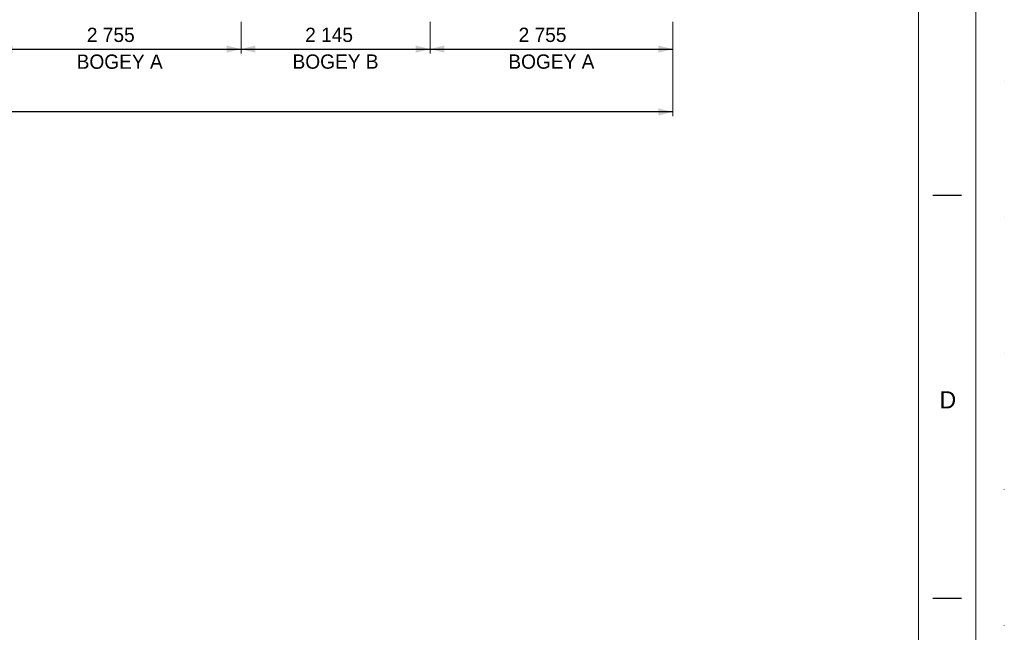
# Model space of a CAD drawing. Header units: millimetres. Extents: x 11264 to 19674, y -752784 to -746844.
# Tile 47 of 56: x 17952 to 19674, y -749874 to -748802. Entities that reach past the tile are written whole.
import ezdxf
from ezdxf.enums import TextEntityAlignment as Align

# ---------------------------------------------------------------- set-up
doc = ezdxf.new("R2010")
doc.units = ezdxf.units.MM
doc.header["$MEASUREMENT"] = 0
doc.linetypes.add('DGN Style 1', pattern=[238.072395, 0.396127, -237.676268])
doc.styles.add('Style-ENGINEERING', font='ENGINEERING.shx')
doc.styles.add('Style-ENGINEERING_0', font='ENGINEERING.shx')
doc.dimstyles.new('MetricMM', dxfattribs={"dimtxt": 3, "dimasz": 3, "dimexe": 1.5, "dimexo": 1.5, "dimgap": 1.5, "dimtad": 1, "dimdec": 0, "dimzin": 7, "dimtxsty": 'Style-ENGINEERING_0', "dimcen": 0.09, "dimclrd": 1, "dimclre": 1, "dimclrt": 7, "dimadec": 0, "dimazin": 3, "dimtfac": 1, "dimtdec": 0, "dimtofl": 0, "dimtmove": 0, "dimatfit": 3, "dimfxl": 1, "dimtzin": 7, "dimlwd": -1, "dimlwe": 0, "dimarcsym": 0})

# ---------------------------------------------------------------- blocks, each defined once
blk = doc.blocks.new('*U59')
for p, q in [((412.95, 70.53), (407.95, 70.53)), ((412.95, 0.03), (407.95, 0.03))]:
    blk.add_line(p, q)
at = {"color": 7, "linetype": 'Continuous', "lineweight": 0, "flags": 128}
blk.add_lwpolyline([(-415.55, 292.03), (415.45, 292.03), (415.45, -291.97), (-415.55, -291.97), (-415.55, 292.03)], close=True, dxfattribs=at)
at = {"color": 7, "linetype": 'Continuous', "lineweight": 13, "flags": 128}
blk.add_lwpolyline([(-405.55, 282.03), (405.45, 282.03), (405.45, -281.97), (-405.55, -281.97), (-405.55, 282.03)], close=True, dxfattribs=at)
at = {"insert": (410.58, 34.78), "char_height": 3, "attachment_point": 5, "line_spacing_factor": 1.2, "style": 'Style-ENGINEERING'}
blk.add_mtext('D', dxfattribs=at)
blk = doc.blocks.new('*D88')
at = {"color": 1, "linetype": 'Continuous', "lineweight": 0, "transparency": 16777216}
for p, q in [((2445.6, 1008.7), (2445.6, 953.7)), ((2870.1, 1008.7), (2870.1, 953.7))]:
    blk.add_line(p, q, dxfattribs=at)
at = {"color": 1, "linetype": 'Continuous', "transparency": 16777216}
blk.add_line((2445.6, 961.2), (2870.1, 961.2), dxfattribs=at)
at = {"color": 1, "linetype": 'Continuous', "lineweight": 0, "transparency": 16777216}
blk.add_solid([(2470.6, 955), (2445.6, 961.2), (2470.6, 967.5)], dxfattribs=at)
at = {"color": 1, "linetype": 'Continuous', "lineweight": 0, "transparency": 16777216, "extrusion": (0, 0, -1)}
blk.add_solid([(-2845.1, 967.5), (-2870.1, 961.2), (-2845.1, 955)], dxfattribs=at)
at = {"layer": 'Defpoints', "color": 7, "linetype": 'Continuous', "lineweight": 0, "transparency": 16777216}
for p in [(2445.6, 1021.2), (2870.1, 1021.2), (2657.8, 961.2), (2870.1, 961.2)]:
    blk.add_point(p, dxfattribs=at)
at = {"color": 7, "linetype": 'Continuous', "lineweight": 0, "transparency": 16777216, "style": 'Style-ENGINEERING'}
blk.add_text('2 755', height=25, dxfattribs=at).set_placement((2600.4, 986.2), align=Align.MIDDLE_LEFT)
blk = doc.blocks.new('*D89')
at = {"color": 1, "linetype": 'Continuous', "lineweight": 0, "transparency": 16777216}
for p, q in [((2870.1, 1008.7), (2870.1, 953.7)), ((3200.6, 1008.7), (3200.6, 953.7))]:
    blk.add_line(p, q, dxfattribs=at)
at = {"color": 1, "linetype": 'Continuous', "transparency": 16777216}
blk.add_line((2870.1, 961.2), (3200.6, 961.2), dxfattribs=at)
at = {"color": 1, "linetype": 'Continuous', "lineweight": 0, "transparency": 16777216}
blk.add_solid([(2895.1, 955), (2870.1, 961.2), (2895.1, 967.5)], dxfattribs=at)
at = {"color": 1, "linetype": 'Continuous', "lineweight": 0, "transparency": 16777216, "extrusion": (0, 0, -1)}
blk.add_solid([(-3175.6, 967.5), (-3200.6, 961.2), (-3175.6, 955)], dxfattribs=at)
at = {"layer": 'Defpoints', "color": 7, "linetype": 'Continuous', "lineweight": 0, "transparency": 16777216}
for p in [(2870.1, 1021.2), (3200.6, 1021.2), (3035.3, 961.2), (3200.6, 961.2)]:
    blk.add_point(p, dxfattribs=at)
at = {"color": 7, "linetype": 'Continuous', "lineweight": 0, "transparency": 16777216, "style": 'Style-ENGINEERING'}
blk.add_text('2 145', height=25, dxfattribs=at).set_placement((2982.2, 986.2), align=Align.MIDDLE_LEFT)
blk = doc.blocks.new('*D90')
at = {"color": 1, "linetype": 'Continuous', "lineweight": 0, "transparency": 16777216}
for p, q in [((3200.6, 1008.7), (3200.6, 953.7)), ((3625.1, 1008.7), (3625.1, 953.7))]:
    blk.add_line(p, q, dxfattribs=at)
at = {"color": 1, "linetype": 'Continuous', "transparency": 16777216}
blk.add_line((3200.6, 961.2), (3625.1, 961.2), dxfattribs=at)
at = {"color": 1, "linetype": 'Continuous', "lineweight": 0, "transparency": 16777216}
blk.add_solid([(3225.6, 955), (3200.6, 961.2), (3225.6, 967.5)], dxfattribs=at)
at = {"color": 1, "linetype": 'Continuous', "lineweight": 0, "transparency": 16777216, "extrusion": (0, 0, -1)}
blk.add_solid([(-3600.1, 967.5), (-3625.1, 961.2), (-3600.1, 955)], dxfattribs=at)
at = {"layer": 'Defpoints', "color": 7, "linetype": 'Continuous', "lineweight": 0, "transparency": 16777216}
for p in [(3200.6, 1021.2), (3625.1, 1021.2), (3412.8, 961.2), (3625.1, 961.2)]:
    blk.add_point(p, dxfattribs=at)
at = {"color": 7, "linetype": 'Continuous', "lineweight": 0, "transparency": 16777216, "style": 'Style-ENGINEERING'}
blk.add_text('2 755', height=25, dxfattribs=at).set_placement((3355.5, 986.2), align=Align.MIDDLE_LEFT)
blk = doc.blocks.new('*D91')
at = {"color": 1, "linetype": 'Continuous', "lineweight": 0, "transparency": 16777216}
for p, q in [((-2839.5, 1008.7), (-2839.5, 843.8)), ((3625.1, 1008.7), (3625.1, 843.8))]:
    blk.add_line(p, q, dxfattribs=at)
at = {"color": 1, "linetype": 'Continuous', "transparency": 16777216}
blk.add_line((3625.1, 851.3), (-2839.5, 851.3), dxfattribs=at)
at = {"color": 1, "linetype": 'Continuous', "lineweight": 0, "transparency": 16777216}
blk.add_solid([(-2814.5, 845), (-2839.5, 851.3), (-2814.5, 857.5)], dxfattribs=at)
at = {"color": 1, "linetype": 'Continuous', "lineweight": 0, "transparency": 16777216, "extrusion": (0, 0, -1)}
blk.add_solid([(-3600.1, 857.5), (-3625.1, 851.3), (-3600.1, 845)], dxfattribs=at)
at = {"layer": 'Defpoints', "color": 7, "linetype": 'Continuous', "lineweight": 0, "transparency": 16777216}
for p in [(-2839.5, 1021.2), (3625.1, 1021.2), (-2839.5, 851.3), (392.8, 851.3)]:
    blk.add_point(p, dxfattribs=at)
at = {"color": 7, "linetype": 'Continuous', "lineweight": 0, "transparency": 16777216, "style": 'Style-ENGINEERING'}
blk.add_text('41 955', height=25, dxfattribs=at).set_placement((331.6, 876.3), align=Align.MIDDLE_LEFT)
blk = doc.blocks.new('*U58')
at = {"color": 7, "linetype": 'DGN Style 1', "lineweight": 0, "flags": 128}
blk.add_lwpolyline([(-4205.01, 2969.95), (4204.99, 2969.95), (4204.99, -2970.05), (-4205.01, -2970.05), (-4205.01, 2969.95)], close=True, dxfattribs=at)
at = {"xscale": 9.999999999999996, "yscale": 9.999999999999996, "zscale": 9.999999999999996}
blk.add_blockref('*U59', (0.46, -0.35), dxfattribs=at)
at = {"color": 7, "linetype": 'Continuous', "lineweight": 0, "style": 'Style-ENGINEERING'}
blk.add_text('BOGEY A', height=25, dxfattribs=at).set_placement((2657.83, 939.24), align=Align.MIDDLE_CENTER)
at = {"color": 7, "linetype": 'Continuous', "lineweight": 0, "char_height": 25, "attachment_point": 5, "line_spacing_factor": 0.72, "style": 'Style-ENGINEERING'}
for s, insert in [('BOGEY B', (3035.33, 939.24)), ('BOGEY A', (3412.83, 939.24))]:
    blk.add_mtext(s, dxfattribs=dict(at, insert=insert))
at = {"color": 1, "linetype": 'Continuous'}
dim = blk.add_linear_dim(base=(-2839.46, 851.25), p1=(3625.07, 1021.15), p2=(-2839.46, 1021.15), angle=180, text='\\FSTANDARD;<>', dimstyle='MetricMM', override={"dimtxt": 25, "dimasz": 25, "dimexe": 7.5, "dimexo": 12.5, "dimgap": 12.5, "dimlfac": 6.49}, dxfattribs=at)
dim.commit()
dim.dimension.update_dxf_attribs({"geometry": '*D91', "text_midpoint": (392.8, 851.25)})
for base, p1, p2, picture, middle in [((2870.06, 961.25), (2445.59, 1021.15), (2870.06, 1021.15), '*D88', (2657.83, 961.25)), ((3200.6, 961.25), (2870.06, 1021.15), (3200.6, 1021.15), '*D89', (3035.33, 961.25)), ((3625.07, 961.25), (3200.6, 1021.15), (3625.07, 1021.15), '*D90', (3412.83, 961.25))]:
    dim = blk.add_linear_dim(base=base, p1=p1, p2=p2, text='\\FSTANDARD;<>', dimstyle='MetricMM', override={"dimtxt": 25, "dimasz": 25, "dimexe": 7.5, "dimexo": 12.5, "dimgap": 12.5, "dimlfac": 6.49}, dxfattribs=at)
    dim.commit()
    dim.dimension.update_dxf_attribs({"geometry": picture, "text_midpoint": middle})

msp = doc.modelspace()

# ---------------------------------------------------------------- block references
at = {"color": 7, "linetype": 'DGN Style 1', "lineweight": 0}
msp.add_blockref('*U58', (15468.65, -749814.35), dxfattribs=at)

doc.saveas('drawing.dxf')
